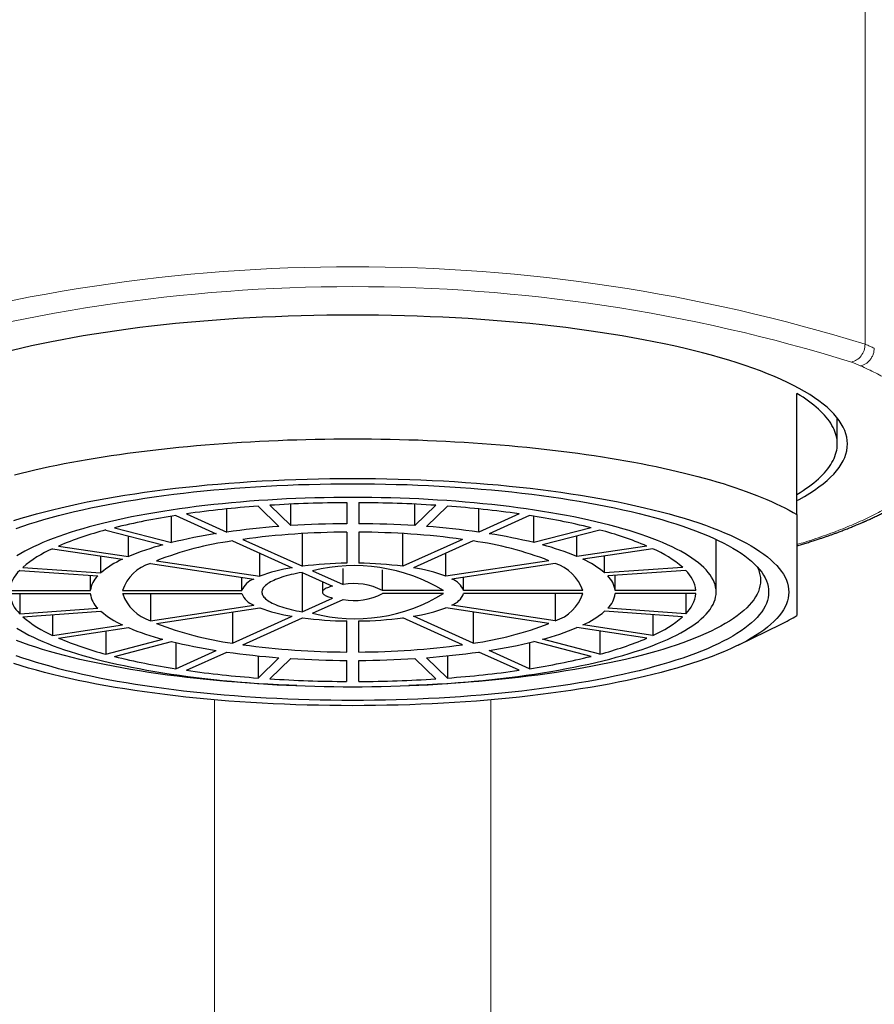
# Model space of a CAD drawing. Header units: millimetres. Extents: x 8 to 757, y 12 to 538.
# Tile 36 of 45: x 384 to 405, y 490 to 514. Entities that reach past the tile are written whole.
import ezdxf

# ---------------------------------------------------------------- set-up
doc = ezdxf.new("R2010")
doc.units = ezdxf.units.MM

msp = doc.modelspace()

# ---------------------------------------------------------------- linework, layer by layer
at = {"color": 252, "linetype": 'Continuous', "lineweight": 0}
for p, q in [((404.689, 505.91), (404.689, 524.353)), ((388.58, 436.766), (388.58, 497.104)), ((395.42, 436.766), (395.42, 497.104))]:
    msp.add_line(p, q, dxfattribs=at)
at = {"color": 7, "linetype": 'Continuous', "lineweight": 30}
for p, q in [((403, 501.689), (403, 504.689)), ((404, 503.439), (404, 504.081)), ((389.655, 501.899), (390.173, 501.396)), ((389.945, 501.919), (390.463, 501.416)), ((390.463, 501.416), (390.463, 501.948)), ((391.85, 501.985), (391.85, 501.463)), ((392.15, 501.985), (392.15, 501.463)), ((393.537, 501.416), (393.537, 501.948)), ((394.055, 501.919), (393.537, 501.416)), ((394.345, 501.899), (393.827, 501.396)), ((387.511, 500.995), (387.511, 501.651)), ((387.621, 501.668), (388.621, 501.217)), ((387.881, 501.707), (388.881, 501.256)), ((388.881, 501.256), (388.881, 501.83)), ((395.119, 501.256), (395.119, 501.83)), ((396.119, 501.707), (395.119, 501.256)), ((396.379, 501.668), (395.379, 501.217)), ((396.489, 500.995), (396.489, 501.651)), ((386.097, 501.364), (387.511, 500.995)), ((397.903, 501.364), (396.489, 500.995)), ((385.884, 501.308), (387.299, 500.94)), ((386.447, 500.651), (386.447, 501.162)), ((390.757, 500.41), (390.757, 501.22)), ((391.85, 501.255), (391.85, 500.486)), ((392.15, 501.255), (392.15, 500.486)), ((393.243, 500.41), (393.243, 501.22)), ((398.116, 501.308), (396.701, 500.94)), ((397.553, 500.651), (397.553, 501.162)), ((384.715, 500.911), (386.447, 500.651)), ((389.021, 501.037), (390.497, 500.371)), ((389.281, 501.076), (390.757, 500.41)), ((394.719, 501.076), (393.243, 500.41)), ((394.979, 501.037), (393.503, 500.371)), ((399.285, 500.911), (397.553, 500.651)), ((401, 499.771), (401, 501.075)), ((384.565, 500.844), (386.297, 500.583)), ((385.762, 500.246), (385.762, 500.664)), ((389.697, 500.162), (389.697, 500.732)), ((394.303, 500.162), (394.303, 500.732)), ((399.435, 500.844), (397.703, 500.583)), ((398.238, 500.246), (398.238, 500.664)), ((383.83, 500.381), (385.762, 500.246)), ((386.99, 500.479), (389.547, 500.094)), ((387.14, 500.547), (389.697, 500.162)), ((396.86, 500.547), (394.303, 500.162)), ((397.01, 500.479), (394.453, 500.094)), ((400.17, 500.381), (398.238, 500.246)), ((383.752, 500.306), (385.684, 500.171)), ((385.502, 499.81), (385.502, 500.184)), ((389.254, 499.81), (389.254, 500.138)), ((390.748, 500.258), (391.503, 499.917)), ((390.748, 500.258), (390.748, 499.284)), ((391.007, 500.297), (391.762, 499.956)), ((391.762, 499.956), (391.762, 500.353)), ((392.735, 499.81), (392.735, 500.325)), ((394.746, 499.81), (394.746, 500.138)), ((400.248, 500.306), (398.316, 500.171)), ((398.498, 499.81), (398.498, 500.184)), ((391.25, 500.031), (391.25, 499.771)), ((383.501, 499.81), (385.502, 499.81)), ((383.501, 499.732), (385.502, 499.732)), ((383.752, 499.732), (383.752, 499.235)), ((386.302, 499.81), (389.254, 499.81)), ((386.302, 499.732), (389.254, 499.732)), ((386.99, 499.732), (386.99, 499.062)), ((394.245, 499.81), (392.735, 499.81)), ((394.245, 499.732), (392.735, 499.732)), ((397.698, 499.81), (394.746, 499.81)), ((397.698, 499.732), (394.746, 499.732)), ((397.01, 499.732), (397.01, 499.062)), ((400.499, 499.81), (398.498, 499.81)), ((400.499, 499.732), (398.498, 499.732)), ((400.248, 499.732), (400.248, 499.235)), ((386.99, 499.062), (389.547, 499.447)), ((390.748, 499.284), (391.503, 499.624)), ((391.007, 499.245), (391.762, 499.585)), ((397.01, 499.062), (394.453, 499.447)), ((383.752, 499.235), (385.684, 499.37)), ((383.83, 499.16), (385.762, 499.295)), ((384.565, 499.211), (384.565, 498.697)), ((387.14, 498.995), (389.697, 499.379)), ((389.021, 499.277), (389.021, 498.505)), ((389.021, 498.505), (390.497, 499.171)), ((394.979, 498.505), (393.503, 499.171)), ((396.86, 498.995), (394.303, 499.379)), ((394.979, 499.277), (394.979, 498.505)), ((400.17, 499.16), (398.238, 499.295)), ((400.248, 499.235), (398.316, 499.37)), ((399.435, 499.211), (399.435, 498.697)), ((384.565, 498.697), (386.297, 498.958)), ((389.281, 498.466), (390.757, 499.132)), ((391.85, 498.286), (391.85, 499.055)), ((392.15, 498.286), (392.15, 499.055)), ((394.719, 498.466), (393.243, 499.132)), ((399.435, 498.697), (397.703, 498.958)), ((401.548, 498.456), (402.609, 498.979)), ((384.715, 498.63), (386.447, 498.89)), ((385.884, 498.806), (385.884, 498.233)), ((399.285, 498.63), (397.553, 498.89)), ((398.116, 498.806), (398.116, 498.233)), ((385.884, 498.233), (387.299, 498.601)), ((386.097, 498.177), (387.511, 498.546)), ((387.621, 498.519), (387.621, 497.873)), ((396.379, 498.519), (396.379, 497.873)), ((397.903, 498.177), (396.489, 498.546)), ((398.116, 498.233), (396.701, 498.601)), ((387.621, 497.873), (388.621, 498.324)), ((387.881, 497.834), (388.881, 498.285)), ((389.655, 498.191), (389.655, 497.642)), ((394.345, 498.191), (394.345, 497.642)), ((396.119, 497.834), (395.119, 498.285)), ((396.379, 497.873), (395.379, 498.324)), ((389.655, 497.642), (390.173, 498.146)), ((389.945, 497.622), (390.463, 498.125)), ((391.85, 497.557), (391.85, 498.078)), ((392.15, 497.557), (392.15, 498.078)), ((394.055, 497.622), (393.537, 498.125)), ((394.345, 497.642), (393.827, 498.146))]:
    msp.add_line(p, q, dxfattribs=at)
at = {"color": 7, "linetype": 'Continuous', "lineweight": 30, "flags": 128}
for points in [[(403, 502.035), (403.057, 502.066), (403.191, 502.141), (403.318, 502.218), (403.436, 502.296), (403.547, 502.374), (403.65, 502.453), (403.746, 502.533), (403.833, 502.613), (403.912, 502.694), (403.982, 502.776), (404.045, 502.858), (404.099, 502.94), (404.145, 503.023), (404.183, 503.106), (404.212, 503.189), (404.233, 503.272), (404.246, 503.356), (404.25, 503.439), (404.246, 503.523), (404.233, 503.606), (404.212, 503.69), (404.183, 503.773), (404.145, 503.856), (404.099, 503.939), (404.045, 504.021), (403.982, 504.103), (403.912, 504.184), (403.833, 504.265), (403.746, 504.346), (403.65, 504.426), (403.547, 504.505), (403.436, 504.583), (403.318, 504.661), (403.191, 504.737), (403.057, 504.813), (402.915, 504.888), (402.766, 504.962), (402.609, 505.035), (402.445, 505.107), (402.274, 505.177), (402.096, 505.247), (401.91, 505.315), (401.719, 505.382), (401.52, 505.448), (401.315, 505.512), (401.104, 505.575), (400.886, 505.636), (400.662, 505.696), (400.432, 505.754), (400.197, 505.811), (399.956, 505.866), (399.709, 505.919), (399.457, 505.971), (399.2, 506.021), (398.938, 506.069), (398.672, 506.116), (398.401, 506.16), (398.125, 506.203), (397.845, 506.244), (397.561, 506.283), (397.274, 506.32), (396.983, 506.355), (396.688, 506.388), (396.39, 506.419), (396.089, 506.448), (395.785, 506.474), (395.479, 506.499), (395.171, 506.522), (394.86, 506.542), (394.547, 506.561), (394.232, 506.577), (393.916, 506.591), (393.599, 506.603), (393.28, 506.613), (392.961, 506.621), (392.641, 506.626), (392.321, 506.629), (392, 506.631), (391.679, 506.629), (391.359, 506.626), (391.039, 506.621), (390.72, 506.613), (390.401, 506.603), (390.084, 506.591), (389.768, 506.577), (389.453, 506.561), (389.14, 506.542), (388.829, 506.522), (388.521, 506.499), (388.215, 506.474), (387.911, 506.448), (387.61, 506.419), (387.312, 506.388), (387.017, 506.355), (386.726, 506.32), (386.439, 506.283), (386.155, 506.244), (385.875, 506.203), (385.599, 506.16), (385.328, 506.116), (385.062, 506.069), (384.8, 506.021), (384.543, 505.971), (384.291, 505.919), (384.044, 505.866), (383.803, 505.811), (383.568, 505.754)], [(403, 502.19), (403.077, 502.237), (403.152, 502.285), (403.223, 502.333), (403.291, 502.381), (403.357, 502.43), (403.419, 502.478), (403.478, 502.527), (403.534, 502.577), (403.587, 502.626), (403.637, 502.676), (403.683, 502.726), (403.727, 502.776), (403.767, 502.826), (403.804, 502.877), (403.838, 502.928), (403.869, 502.978), (403.896, 503.029), (403.921, 503.08), (403.942, 503.131), (403.959, 503.183), (403.974, 503.234), (403.985, 503.285), (403.994, 503.337), (403.998, 503.388), (404, 503.439), (403.998, 503.491), (403.994, 503.542), (403.985, 503.594), (403.974, 503.645), (403.959, 503.696), (403.942, 503.747), (403.921, 503.798), (403.896, 503.849), (403.869, 503.9), (403.838, 503.951), (403.804, 504.002), (403.767, 504.052), (403.727, 504.103), (403.683, 504.153), (403.637, 504.203), (403.587, 504.252), (403.534, 504.302), (403.478, 504.351), (403.419, 504.4), (403.357, 504.449), (403.291, 504.498), (403.223, 504.546), (403.152, 504.594), (403.077, 504.641), (403, 504.689)], [(383.62, 502.677), (383.787, 502.719), (383.958, 502.76), (384.131, 502.8), (384.308, 502.839), (384.487, 502.877), (384.67, 502.915), (384.855, 502.951), (385.042, 502.986), (385.233, 503.021), (385.425, 503.055), (385.621, 503.087), (385.818, 503.119), (386.018, 503.149), (386.22, 503.179), (386.425, 503.208), (386.631, 503.235), (386.84, 503.262), (387.05, 503.287), (387.262, 503.312), (387.476, 503.335), (387.692, 503.357), (387.909, 503.378), (388.128, 503.398), (388.348, 503.417), (388.57, 503.435), (388.792, 503.452), (389.017, 503.467), (389.242, 503.482), (389.468, 503.495), (389.695, 503.507), (389.923, 503.518), (390.152, 503.528), (390.381, 503.537), (390.612, 503.545), (390.842, 503.551), (391.073, 503.556), (391.305, 503.56), (391.536, 503.563), (391.768, 503.565), (392, 503.566), (392.232, 503.565), (392.464, 503.563), (392.695, 503.56), (392.927, 503.556), (393.158, 503.551), (393.388, 503.545), (393.619, 503.537), (393.848, 503.528), (394.077, 503.518), (394.305, 503.507), (394.532, 503.495), (394.758, 503.482), (394.983, 503.467), (395.208, 503.452), (395.43, 503.435), (395.652, 503.417), (395.872, 503.398), (396.091, 503.378), (396.308, 503.357), (396.524, 503.335), (396.738, 503.312), (396.95, 503.287), (397.16, 503.262), (397.369, 503.235), (397.575, 503.208), (397.78, 503.179), (397.982, 503.149), (398.182, 503.119), (398.379, 503.087), (398.575, 503.055), (398.767, 503.021), (398.958, 502.986), (399.145, 502.951), (399.33, 502.915), (399.513, 502.877), (399.692, 502.839), (399.869, 502.8), (400.042, 502.76), (400.213, 502.719), (400.38, 502.677), (400.545, 502.634), (400.706, 502.591), (400.864, 502.547), (401.019, 502.502), (401.17, 502.456), (401.318, 502.409), (401.462, 502.362), (401.603, 502.314), (401.74, 502.265), (401.874, 502.216), (402.004, 502.166), (402.13, 502.115), (402.253, 502.064), (402.371, 502.012), (402.486, 501.959), (402.597, 501.906), (402.704, 501.853), (402.806, 501.799), (402.905, 501.744), (403, 501.689)], [(383.607, 501.541), (383.788, 501.598), (383.974, 501.653), (384.166, 501.707), (384.363, 501.76), (384.566, 501.811), (384.773, 501.861), (384.986, 501.91), (385.203, 501.957), (385.425, 502.003), (385.652, 502.047), (385.883, 502.089), (386.118, 502.13), (386.357, 502.169), (386.6, 502.207), (386.847, 502.243), (387.097, 502.277), (387.35, 502.31), (387.607, 502.341), (387.867, 502.37), (388.13, 502.397), (388.395, 502.423), (388.663, 502.446), (388.933, 502.468), (389.205, 502.488), (389.479, 502.506), (389.755, 502.523), (390.032, 502.537), (390.311, 502.549), (390.59, 502.56), (390.871, 502.569), (391.153, 502.575), (391.435, 502.58), (391.717, 502.583), (392, 502.584), (392.283, 502.583), (392.565, 502.58), (392.847, 502.575), (393.129, 502.569), (393.41, 502.56), (393.689, 502.549), (393.968, 502.537), (394.245, 502.523), (394.521, 502.506), (394.795, 502.488), (395.067, 502.468), (395.337, 502.446), (395.605, 502.423), (395.87, 502.397), (396.133, 502.37), (396.393, 502.341), (396.65, 502.31), (396.903, 502.277), (397.153, 502.243), (397.4, 502.207), (397.643, 502.169), (397.882, 502.13), (398.117, 502.089), (398.348, 502.047), (398.575, 502.003), (398.797, 501.957), (399.014, 501.91), (399.227, 501.861), (399.434, 501.811), (399.637, 501.76), (399.834, 501.707), (400.026, 501.653), (400.212, 501.598), (400.393, 501.541), (400.568, 501.483), (400.737, 501.424), (400.901, 501.364), (401.058, 501.303), (401.209, 501.241), (401.353, 501.177), (401.491, 501.113), (401.623, 501.048), (401.748, 500.982), (401.866, 500.915), (401.978, 500.847), (402.083, 500.779), (402.181, 500.71), (402.271, 500.64), (402.355, 500.57), (402.432, 500.499), (402.502, 500.427), (402.564, 500.356), (402.619, 500.283), (402.667, 500.211), (402.708, 500.138), (402.741, 500.065), (402.767, 499.991), (402.785, 499.918), (402.796, 499.844), (402.8, 499.771), (402.796, 499.697), (402.785, 499.623), (402.767, 499.55), (402.741, 499.477), (402.708, 499.403), (402.667, 499.33), (402.619, 499.258), (402.564, 499.186), (402.502, 499.114), (402.432, 499.042), (402.355, 498.972), (402.271, 498.901), (402.181, 498.831), (402.083, 498.762), (401.978, 498.694), (401.866, 498.626), (401.748, 498.559), (401.623, 498.493), (401.491, 498.428), (401.353, 498.364), (401.209, 498.301), (401.058, 498.238), (400.901, 498.177), (400.737, 498.117), (400.568, 498.058), (400.393, 498), (400.212, 497.943), (400.026, 497.888), (399.834, 497.834), (399.637, 497.781), (399.434, 497.73), (399.227, 497.68), (399.014, 497.631), (398.797, 497.584), (398.575, 497.539), (398.348, 497.494), (398.117, 497.452), (397.882, 497.411), (397.643, 497.372), (397.4, 497.334), (397.153, 497.298), (396.903, 497.264), (396.65, 497.231), (396.393, 497.2), (396.133, 497.171), (395.87, 497.144), (395.605, 497.119), (395.337, 497.095), (395.067, 497.073), (394.795, 497.053), (394.521, 497.035), (394.245, 497.019), (393.968, 497.004), (393.689, 496.992), (393.41, 496.981), (393.129, 496.973), (392.847, 496.966), (392.565, 496.961), (392.283, 496.958), (392, 496.957)], [(383.667, 501.348), (383.828, 501.404), (383.995, 501.459), (384.168, 501.513), (384.346, 501.566), (384.529, 501.618), (384.717, 501.668), (384.91, 501.717), (385.108, 501.765), (385.311, 501.811), (385.518, 501.856), (385.73, 501.899), (385.946, 501.941), (386.166, 501.982), (386.39, 502.021), (386.618, 502.058), (386.85, 502.094), (387.085, 502.129), (387.324, 502.161), (387.566, 502.192), (387.811, 502.222), (388.058, 502.25), (388.309, 502.276), (388.562, 502.3), (388.817, 502.322), (389.075, 502.343), (389.334, 502.362), (389.596, 502.38), (389.859, 502.395), (390.123, 502.409), (390.389, 502.421), (390.656, 502.431), (390.923, 502.439), (391.192, 502.446), (391.461, 502.45), (391.73, 502.453), (392, 502.454), (392.27, 502.453), (392.539, 502.45), (392.808, 502.446), (393.077, 502.439), (393.344, 502.431), (393.611, 502.421), (393.877, 502.409), (394.141, 502.395), (394.404, 502.38), (394.666, 502.362), (394.925, 502.343), (395.183, 502.322), (395.438, 502.3), (395.691, 502.276), (395.942, 502.25), (396.189, 502.222), (396.434, 502.192), (396.676, 502.161), (396.915, 502.129), (397.15, 502.094), (397.382, 502.058), (397.61, 502.021), (397.834, 501.982), (398.054, 501.941), (398.27, 501.899), (398.482, 501.856), (398.689, 501.811), (398.892, 501.765), (399.09, 501.717), (399.283, 501.668), (399.471, 501.618), (399.654, 501.566), (399.832, 501.513), (400.005, 501.459), (400.172, 501.404), (400.333, 501.348), (400.488, 501.29), (400.638, 501.232), (400.782, 501.173), (400.92, 501.112), (401.052, 501.051), (401.177, 500.989), (401.297, 500.926), (401.41, 500.862), (401.516, 500.797), (401.616, 500.732), (401.709, 500.666), (401.796, 500.6), (401.876, 500.533), (401.949, 500.465), (402.015, 500.397), (402.075, 500.328), (402.128, 500.26), (402.173, 500.19), (402.212, 500.121), (402.244, 500.051), (402.268, 499.981), (402.286, 499.911), (402.296, 499.841), (402.3, 499.771), (402.296, 499.7), (402.286, 499.63), (402.268, 499.56), (402.244, 499.49), (402.212, 499.42), (402.173, 499.351), (402.128, 499.282), (402.075, 499.213), (402.015, 499.144), (401.949, 499.076), (401.876, 499.009), (401.796, 498.941), (401.709, 498.875), (401.616, 498.809), (401.516, 498.744), (401.41, 498.679), (401.297, 498.615), (401.177, 498.552), (401.052, 498.49), (400.92, 498.429), (400.782, 498.369), (400.638, 498.309), (400.488, 498.251), (400.333, 498.193), (400.172, 498.137), (400.005, 498.082), (399.832, 498.028), (399.654, 497.975), (399.471, 497.924), (399.283, 497.873), (399.09, 497.824), (398.892, 497.777), (398.689, 497.73), (398.482, 497.685), (398.27, 497.642), (398.054, 497.6), (397.834, 497.559), (397.61, 497.52), (397.382, 497.483), (397.15, 497.447), (396.915, 497.413), (396.676, 497.38), (396.434, 497.349), (396.189, 497.319), (395.942, 497.292), (395.691, 497.266), (395.438, 497.241), (395.183, 497.219), (394.925, 497.198), (394.666, 497.179), (394.404, 497.162), (394.141, 497.146), (393.877, 497.132), (393.611, 497.12), (393.344, 497.11), (393.077, 497.102), (392.808, 497.096), (392.539, 497.091), (392.27, 497.088), (392, 497.087)], [(392, 497.426), (392.236, 497.427), (392.471, 497.429), (392.706, 497.433), (392.941, 497.439), (393.175, 497.446), (393.408, 497.455), (393.64, 497.465), (393.871, 497.477), (394.101, 497.491), (394.329, 497.506), (394.556, 497.523), (394.781, 497.541), (395.004, 497.561), (395.225, 497.582), (395.444, 497.605), (395.661, 497.629), (395.875, 497.654), (396.086, 497.682), (396.294, 497.71), (396.5, 497.74), (396.702, 497.772), (396.902, 497.804), (397.098, 497.838), (397.29, 497.874), (397.479, 497.911), (397.664, 497.949), (397.845, 497.988), (398.022, 498.028), (398.195, 498.07), (398.364, 498.113), (398.528, 498.157), (398.688, 498.202), (398.844, 498.248), (398.994, 498.295), (399.14, 498.343), (399.281, 498.393), (399.417, 498.443), (399.548, 498.494), (399.674, 498.546), (399.794, 498.598), (399.909, 498.652), (400.019, 498.706), (400.123, 498.761), (400.222, 498.817), (400.315, 498.873), (400.402, 498.93), (400.484, 498.988), (400.56, 499.046), (400.629, 499.105), (400.693, 499.164), (400.751, 499.223), (400.803, 499.283), (400.849, 499.343), (400.889, 499.404), (400.923, 499.465), (400.951, 499.526), (400.972, 499.587), (400.988, 499.648), (400.997, 499.709), (401, 499.771), (400.997, 499.832), (400.988, 499.893), (400.972, 499.955), (400.951, 500.016), (400.923, 500.077), (400.889, 500.137), (400.849, 500.198), (400.803, 500.258), (400.751, 500.318), (400.693, 500.377), (400.629, 500.436), (400.56, 500.495), (400.484, 500.553), (400.402, 500.611), (400.315, 500.668), (400.222, 500.724), (400.123, 500.78), (400.019, 500.835), (399.909, 500.889), (399.794, 500.943), (399.674, 500.996), (399.548, 501.048), (399.417, 501.099), (399.281, 501.149), (399.14, 501.198), (398.994, 501.246), (398.844, 501.293), (398.688, 501.339), (398.528, 501.384), (398.364, 501.428), (398.195, 501.471), (398.022, 501.513), (397.845, 501.553), (397.664, 501.593), (397.479, 501.631), (397.29, 501.667), (397.098, 501.703), (396.902, 501.737), (396.702, 501.77), (396.5, 501.801), (396.294, 501.831), (396.086, 501.86), (395.875, 501.887), (395.661, 501.912), (395.444, 501.937), (395.225, 501.959), (395.004, 501.981), (394.781, 502), (394.556, 502.019), (394.329, 502.035), (394.101, 502.05), (393.871, 502.064), (393.64, 502.076), (393.408, 502.086), (393.175, 502.095), (392.941, 502.102), (392.706, 502.108), (392.471, 502.112), (392.236, 502.114), (392, 502.115), (391.764, 502.114), (391.529, 502.112), (391.294, 502.108), (391.059, 502.102), (390.825, 502.095), (390.592, 502.086), (390.36, 502.076), (390.129, 502.064), (389.899, 502.05), (389.671, 502.035), (389.444, 502.019), (389.219, 502), (388.996, 501.981), (388.775, 501.959), (388.556, 501.937), (388.339, 501.912), (388.125, 501.887), (387.914, 501.86), (387.706, 501.831), (387.5, 501.801), (387.298, 501.77), (387.098, 501.737), (386.902, 501.703), (386.71, 501.667), (386.521, 501.631), (386.336, 501.593), (386.155, 501.553), (385.978, 501.513), (385.805, 501.471), (385.636, 501.428), (385.472, 501.384), (385.312, 501.339), (385.156, 501.293), (385.006, 501.246), (384.86, 501.198), (384.719, 501.149), (384.583, 501.099), (384.452, 501.048), (384.326, 500.996), (384.206, 500.943), (384.091, 500.889), (383.981, 500.835), (383.877, 500.78), (383.778, 500.724), (383.685, 500.668)], [(402.019, 500.393), (402.045, 500.335), (402.069, 500.267), (402.086, 500.198), (402.097, 500.129), (402.1, 500.06), (402.097, 499.991), (402.086, 499.923), (402.069, 499.854), (402.045, 499.785), (402.014, 499.717), (401.976, 499.649), (401.931, 499.581), (401.879, 499.513), (401.821, 499.446), (401.756, 499.379), (401.684, 499.313), (401.606, 499.247), (401.521, 499.182), (401.429, 499.117), (401.331, 499.053), (401.227, 498.99), (401.116, 498.928), (400.999, 498.866), (400.876, 498.805), (400.747, 498.745), (400.612, 498.685), (400.471, 498.627), (400.324, 498.57), (400.171, 498.514), (400.013, 498.459), (399.849, 498.404), (399.68, 498.351), (399.506, 498.3), (399.326, 498.249), (399.142, 498.2), (398.952, 498.152), (398.758, 498.105), (398.559, 498.06), (398.356, 498.015), (398.148, 497.973), (397.937, 497.932), (397.721, 497.892), (397.501, 497.854), (397.277, 497.817), (397.05, 497.782), (396.819, 497.748), (396.585, 497.716), (396.348, 497.685), (396.108, 497.657), (395.865, 497.629), (395.62, 497.604), (395.371, 497.58), (395.121, 497.558), (394.869, 497.537), (394.614, 497.519), (394.358, 497.502), (394.1, 497.487), (393.841, 497.473), (393.58, 497.462), (393.388, 497.454)], [(390.748, 500.258), (390.677, 500.245), (390.608, 500.231), (390.541, 500.217), (390.476, 500.202), (390.414, 500.186), (390.353, 500.17), (390.296, 500.153), (390.24, 500.136), (390.188, 500.118), (390.138, 500.1), (390.091, 500.081), (390.046, 500.061), (390.005, 500.042), (389.966, 500.021), (389.931, 500.001), (389.898, 499.98), (389.869, 499.959), (389.843, 499.937), (389.82, 499.916), (389.8, 499.894), (389.784, 499.872), (389.77, 499.849), (389.76, 499.827), (389.754, 499.804), (389.75, 499.782), (389.75, 499.759), (389.754, 499.737), (389.76, 499.714), (389.77, 499.692), (389.784, 499.67), (389.8, 499.648), (389.82, 499.626), (389.843, 499.604), (389.869, 499.582), (389.898, 499.561), (389.931, 499.54), (389.966, 499.52), (390.005, 499.5), (390.046, 499.48), (390.091, 499.46), (390.138, 499.442), (390.188, 499.423), (390.24, 499.405), (390.296, 499.388), (390.353, 499.371), (390.414, 499.355), (390.476, 499.339), (390.541, 499.324), (390.608, 499.31), (390.677, 499.297), (390.748, 499.284)], [(391.503, 499.917), (391.466, 499.908), (391.431, 499.898), (391.4, 499.888), (391.371, 499.877), (391.345, 499.866), (391.321, 499.854), (391.301, 499.842), (391.285, 499.829), (391.271, 499.816), (391.261, 499.803), (391.254, 499.79), (391.25, 499.777), (391.25, 499.764), (391.254, 499.751), (391.261, 499.738), (391.271, 499.725), (391.285, 499.712), (391.301, 499.7), (391.321, 499.687), (391.345, 499.676), (391.371, 499.664), (391.4, 499.653), (391.431, 499.643), (391.466, 499.633), (391.503, 499.624)], [(383.685, 498.873), (383.778, 498.817), (383.877, 498.761), (383.981, 498.706), (384.091, 498.652), (384.206, 498.598), (384.326, 498.546), (384.452, 498.494), (384.583, 498.443), (384.719, 498.393), (384.86, 498.343), (385.006, 498.295), (385.156, 498.248), (385.312, 498.202), (385.472, 498.157), (385.636, 498.113), (385.805, 498.07), (385.978, 498.028), (386.155, 497.988), (386.336, 497.949), (386.521, 497.911), (386.71, 497.874), (386.902, 497.838), (387.098, 497.804), (387.298, 497.772), (387.5, 497.74), (387.706, 497.71), (387.914, 497.682), (388.125, 497.654), (388.339, 497.629), (388.556, 497.605), (388.775, 497.582), (388.996, 497.561), (389.219, 497.541), (389.444, 497.523), (389.671, 497.506), (389.899, 497.491), (390.129, 497.477), (390.36, 497.465), (390.592, 497.455), (390.825, 497.446), (391.059, 497.439), (391.294, 497.433), (391.529, 497.429), (391.764, 497.427), (392, 497.426)], [(390.612, 497.454), (390.42, 497.462), (390.159, 497.473), (389.9, 497.487), (389.642, 497.502), (389.386, 497.519), (389.131, 497.537), (388.879, 497.558), (388.629, 497.58), (388.38, 497.604), (388.135, 497.629), (387.892, 497.657), (387.652, 497.685), (387.415, 497.716), (387.181, 497.748), (386.95, 497.782), (386.723, 497.817), (386.499, 497.854), (386.279, 497.892), (386.063, 497.932), (385.852, 497.973), (385.644, 498.015), (385.441, 498.06), (385.242, 498.105), (385.048, 498.152), (384.858, 498.2), (384.674, 498.249), (384.494, 498.3), (384.32, 498.351), (384.151, 498.404), (383.987, 498.459), (383.829, 498.514), (383.676, 498.57)], [(392, 497.087), (391.73, 497.088), (391.461, 497.091), (391.192, 497.096), (390.923, 497.102), (390.656, 497.11), (390.389, 497.12), (390.123, 497.132), (389.859, 497.146), (389.596, 497.162), (389.334, 497.179), (389.075, 497.198), (388.817, 497.219), (388.562, 497.241), (388.309, 497.266), (388.058, 497.292), (387.811, 497.319), (387.566, 497.349), (387.324, 497.38), (387.085, 497.413), (386.85, 497.447), (386.618, 497.483), (386.39, 497.52), (386.166, 497.559), (385.946, 497.6), (385.73, 497.642), (385.518, 497.685), (385.311, 497.73), (385.108, 497.777), (384.91, 497.824), (384.717, 497.873), (384.529, 497.924), (384.346, 497.975), (384.168, 498.028), (383.995, 498.082), (383.828, 498.137), (383.667, 498.193)], [(392, 496.957), (391.717, 496.958), (391.435, 496.961), (391.153, 496.966), (390.871, 496.973), (390.59, 496.981), (390.311, 496.992), (390.032, 497.004), (389.755, 497.019), (389.479, 497.035), (389.205, 497.053), (388.933, 497.073), (388.663, 497.095), (388.395, 497.119), (388.13, 497.144), (387.867, 497.171), (387.607, 497.2), (387.35, 497.231), (387.097, 497.264), (386.847, 497.298), (386.6, 497.334), (386.357, 497.372), (386.118, 497.411), (385.883, 497.452), (385.652, 497.494), (385.425, 497.539), (385.203, 497.584), (384.986, 497.631), (384.773, 497.68), (384.566, 497.73), (384.363, 497.781), (384.166, 497.834), (383.974, 497.888), (383.788, 497.943), (383.607, 498)]]:
    msp.add_lwpolyline(points, dxfattribs=at)
at = {"color": 252, "linetype": 'Continuous', "lineweight": 0}
for centre, radius, start, end in [((392, 464.902), 42.926, 72.8069, 107.1931), ((392, 465.554), 41.781, 72.8069, 107.1931), ((400.881, 497.066), 9.09, 66.0693, 67.5651)]:
    msp.add_arc(centre, radius, start, end, dxfattribs=at)
at = {"color": 7, "linetype": 'Continuous', "lineweight": 30}
for centre, radius, start, end in [((391.553, 475.991), 25.977, 94.1895, 98.1278), ((391.984, 470.286), 31.699, 90.2416, 93.6869), ((392.014, 470.206), 31.779, 86.3174, 89.7541), ((392.425, 475.787), 26.182, 81.8876, 85.7951), ((390.203, 484.784), 17.08, 98.6961, 103.9119), ((393.749, 484.545), 17.324, 76.1249, 81.2671), ((391.663, 481.532), 19.92, 94.2888, 98.0285), ((391.988, 477.197), 24.267, 90.3257, 93.6028), ((392.011, 477.173), 24.291, 86.3988, 89.6727), ((392.331, 481.471), 19.981, 81.9772, 85.7055), ((388.034, 493.057), 8.527, 104.5988, 112.9054), ((390.636, 488.249), 13.124, 98.8326, 103.7754), ((391.92, 481.766), 19.489, 90.2044, 97.7814), ((392.072, 481.645), 19.61, 82.2422, 89.7721), ((393.35, 488.178), 13.196, 76.2382, 81.1538), ((395.904, 492.873), 8.72, 67.187, 75.3087), ((388.98, 494.59), 6.569, 104.8269, 112.6774), ((390.15, 492.848), 8.266, 97.8504, 111.3521), ((393.803, 492.67), 8.449, 68.7944, 82.0031), ((395.001, 494.535), 6.627, 67.3567, 75.139), ((385.752, 498.14), 2.953, 113.7092, 130.6235), ((398.195, 498.056), 3.052, 49.6526, 66.0147), ((387.233, 498.502), 2.282, 114.2014, 130.1313), ((387.278, 499.494), 1.026, 106.2929, 162.0929), ((391.113, 496.366), 4.052, 98.7445, 110.4581), ((391.962, 491.019), 9.468, 90.6756, 97.3102), ((392.043, 496.176), 4.249, 58.784, 104.1094), ((392.038, 491.019), 9.468, 82.6898, 89.3244), ((392.887, 496.366), 4.052, 69.5419, 81.2555), ((396.69, 499.462), 1.066, 19.0485, 72.5658), ((396.751, 498.477), 2.311, 49.9706, 65.6967), ((384.298, 499.718), 0.802, 132.911, 173.4672), ((386.113, 499.727), 0.617, 134.0353, 172.3429), ((397.881, 499.724), 0.624, 7.8668, 45.755), ((399.681, 499.708), 0.824, 7.0972, 46.5246), ((389.72, 499.623), 0.502, 110.1824, 158.2034), ((392.032, 498.445), 1.535, 62.7684, 100.125), ((394.28, 499.623), 0.502, 21.7966, 69.8176), ((384.319, 499.833), 0.824, 187.0972, 226.5246), ((386.119, 499.817), 0.624, 187.8668, 225.755), ((387.31, 500.079), 1.066, 199.0485, 252.5658), ((389.72, 499.918), 0.502, 201.7966, 249.8176), ((392.059, 503.258), 4.149, 255.317, 301.7896), ((392.036, 501.074), 1.513, 259.5967, 297.5099), ((394.28, 499.918), 0.502, 290.1824, 338.2034), ((396.722, 500.047), 1.026, 286.2929, 342.0929), ((397.887, 499.814), 0.617, 314.0353, 352.3429), ((399.702, 499.823), 0.802, 312.911, 353.4672), ((385.805, 501.486), 3.052, 229.6526, 246.0147), ((387.249, 501.065), 2.311, 229.9706, 245.6967), ((391.113, 503.175), 4.052, 249.5419, 261.2555), ((392.887, 503.175), 4.052, 278.7445, 290.4581), ((396.767, 501.039), 2.282, 294.2014, 310.1313), ((398.248, 501.401), 2.953, 293.7092, 310.6235), ((400.172, 503.949), 5.536, 296.1145, 300.7181), ((390.197, 506.871), 8.449, 248.7944, 262.0031), ((391.962, 508.522), 9.468, 262.6898, 269.3244), ((392.038, 508.522), 9.468, 270.6756, 277.3102), ((393.85, 506.694), 8.266, 277.8504, 291.3521), ((388.999, 505.006), 6.627, 247.3567, 255.139), ((395.02, 504.952), 6.569, 284.8269, 292.6774), ((388.096, 506.668), 8.72, 247.187, 255.3087), ((390.65, 511.364), 13.196, 256.2382, 261.1538), ((391.928, 517.896), 19.61, 262.2422, 269.7721), ((392.08, 517.775), 19.489, 270.2044, 277.7814), ((393.364, 511.292), 13.124, 278.8326, 283.7754), ((395.966, 506.484), 8.527, 284.5988, 292.9054), ((390.251, 514.996), 17.324, 256.1249, 261.2671), ((391.669, 518.07), 19.981, 261.9772, 265.7055), ((392.337, 518.01), 19.92, 274.2888, 278.0285), ((393.797, 514.757), 17.08, 278.6961, 283.9119), ((391.989, 522.368), 24.291, 266.3988, 269.6727), ((392.012, 522.345), 24.267, 270.3257, 273.6028), ((391.575, 523.754), 26.182, 261.8876, 265.7951), ((392.447, 523.55), 25.977, 274.1895, 278.1278), ((391.986, 529.336), 31.779, 266.3174, 269.7541), ((392.016, 529.255), 31.699, 270.2416, 273.6869)]:
    msp.add_arc(centre, radius, start, end, dxfattribs=at)
at = {"color": 252, "linetype": 'Continuous', "lineweight": 0}
msp.add_open_spline([(404.689, 505.91), (404.683, 505.858), (404.673, 505.755), (404.595, 505.615), (404.483, 505.507), (404.395, 505.481), (404.35, 505.468)], degree=3, dxfattribs=at)
for points, knots in [([(404.917, 505.811), (404.912, 505.762), (404.904, 505.687), (404.861, 505.591), (404.816, 505.522), (404.761, 505.465), (404.681, 505.405), (404.615, 505.387), (404.572, 505.375)], [0, 0, 0, 0, 0.239553, 0.368422, 0.5, 0.631578, 0.760447, 1, 1, 1, 1]), ([(404.689, 505.91), (404.731, 505.892), (404.808, 505.86), (404.882, 505.827), (404.914, 505.813)], [0, 0, 0, 0, 0.56, 1, 1, 1, 1]), ([(403, 500.947), (403.068, 500.968), (403.227, 501.016), (403.467, 501.095), (403.721, 501.182), (403.963, 501.272), (404.194, 501.362), (404.414, 501.453), (404.624, 501.547), (404.826, 501.642), (405.019, 501.74), (405.203, 501.839), (405.377, 501.941), (405.539, 502.043), (405.69, 502.147), (405.829, 502.251), (405.957, 502.357), (406.072, 502.463), (406.177, 502.57), (406.269, 502.677), (406.349, 502.785), (406.418, 502.892), (406.474, 503), (406.518, 503.107), (406.551, 503.214), (406.573, 503.322), (406.582, 503.431), (406.58, 503.54), (406.565, 503.65), (406.538, 503.759), (406.498, 503.868), (406.446, 503.977), (406.381, 504.086), (406.304, 504.194), (406.215, 504.301), (406.114, 504.408), (406.001, 504.514), (405.876, 504.619), (405.74, 504.724), (405.596, 504.824), (405.445, 504.921), (405.29, 505.014), (405.125, 505.106), (404.95, 505.197), (404.767, 505.287), (404.637, 505.346), (404.572, 505.375)], [0, 0, 0, 0, 0.017207, 0.040346, 0.063482, 0.086622, 0.109357, 0.132107, 0.154876, 0.177671, 0.200961, 0.224289, 0.247658, 0.271042, 0.294394, 0.317713, 0.341003, 0.364215, 0.387402, 0.410564, 0.433705, 0.456826, 0.479515, 0.502189, 0.524849, 0.547497, 0.570597, 0.59369, 0.616779, 0.639867, 0.662966, 0.686078, 0.709205, 0.732349, 0.75551, 0.778691, 0.801891, 0.825112, 0.848355, 0.871619, 0.892965, 0.91433, 0.935716, 0.957122, 0.97855, 1, 1, 1, 1])]:
    msp.add_open_spline(points, degree=3, knots=knots, dxfattribs=at)
at = {"color": 7, "linetype": 'Continuous', "lineweight": 30}
for points, knots in [([(403, 500.915), (403.011, 500.918), (403.04, 500.927), (403.086, 500.941), (403.141, 500.957), (403.198, 500.975), (403.257, 500.993), (403.315, 501.011), (403.372, 501.029), (403.427, 501.047), (403.494, 501.069), (403.571, 501.094), (403.658, 501.124), (403.74, 501.152), (403.818, 501.179), (403.894, 501.206), (403.971, 501.234), (404.056, 501.266), (404.15, 501.301), (404.251, 501.341), (404.337, 501.375), (404.405, 501.403), (404.455, 501.423), (404.502, 501.443), (404.544, 501.461), (404.579, 501.476), (404.609, 501.489), (404.634, 501.5), (404.655, 501.509), (404.674, 501.517), (404.689, 501.524), (404.705, 501.531), (404.725, 501.54), (404.749, 501.551), (404.779, 501.564), (404.817, 501.582), (404.864, 501.604), (404.916, 501.628), (404.968, 501.653), (405.019, 501.678), (405.069, 501.703), (405.118, 501.727), (405.194, 501.767), (405.296, 501.82), (405.389, 501.872), (405.449, 501.906), (405.477, 501.922), (405.502, 501.937), (405.524, 501.95), (405.542, 501.961), (405.557, 501.97), (405.57, 501.978), (405.583, 501.986), (405.599, 501.995), (405.617, 502.006), (405.64, 502.02), (405.667, 502.038), (405.698, 502.057), (405.731, 502.078), (405.762, 502.099), (405.792, 502.119), (405.82, 502.137), (405.846, 502.155), (405.87, 502.172), (405.892, 502.188), (405.913, 502.202), (405.933, 502.217), (405.954, 502.232), (405.976, 502.248), (405.998, 502.264), (406.021, 502.282), (406.053, 502.306), (406.093, 502.338), (406.141, 502.377), (406.182, 502.41), (406.214, 502.438), (406.238, 502.459), (406.26, 502.479), (406.28, 502.497), (406.3, 502.515), (406.32, 502.534), (406.34, 502.552), (406.36, 502.572), (406.38, 502.591), (406.399, 502.611), (406.416, 502.628), (406.431, 502.643), (406.443, 502.657), (406.456, 502.67), (406.47, 502.685), (406.484, 502.701), (406.498, 502.716), (406.51, 502.73), (406.521, 502.743), (406.53, 502.754), (406.538, 502.763), (406.545, 502.771), (406.552, 502.78), (406.561, 502.79), (406.571, 502.803), (406.583, 502.817), (406.597, 502.834), (406.611, 502.853), (406.626, 502.873), (406.64, 502.891), (406.653, 502.909), (406.666, 502.928), (406.68, 502.948), (406.693, 502.967), (406.704, 502.983), (406.713, 502.997), (406.721, 503.01), (406.729, 503.022), (406.737, 503.036), (406.746, 503.051), (406.757, 503.068), (406.769, 503.089), (406.78, 503.11), (406.791, 503.129), (406.799, 503.145), (406.807, 503.159), (406.813, 503.171), (406.818, 503.182), (406.824, 503.194), (406.831, 503.209), (406.839, 503.226), (406.847, 503.245), (406.856, 503.263), (406.863, 503.282), (406.87, 503.298), (406.876, 503.312), (406.881, 503.325), (406.886, 503.339), (406.892, 503.355), (406.899, 503.374), (406.905, 503.394), (406.912, 503.414), (406.918, 503.433), (406.923, 503.45), (406.928, 503.467), (406.932, 503.484), (406.937, 503.503), (406.942, 503.525), (406.947, 503.547), (406.952, 503.569), (406.956, 503.588), (406.959, 503.605), (406.962, 503.621), (406.964, 503.637), (406.967, 503.656), (406.97, 503.677), (406.972, 503.699), (406.975, 503.721), (406.976, 503.741), (406.978, 503.759), (406.979, 503.775), (406.979, 503.791), (406.98, 503.808), (406.98, 503.825), (406.98, 503.843), (406.98, 503.867), (406.98, 503.897), (406.979, 503.92), (406.978, 503.932)], [0, 0, 0, 0, 0.0042777, 0.0116461, 0.0189106, 0.026788, 0.0350472, 0.0431541, 0.0510874, 0.0588473, 0.0664337, 0.0795499, 0.0921138, 0.1041256, 0.1155856, 0.1267129, 0.1383457, 0.1505669, 0.1658155, 0.1818934, 0.1988022, 0.2070624, 0.2154288, 0.2232181, 0.2302722, 0.2365907, 0.2412938, 0.2454855, 0.2491656, 0.2523338, 0.25499, 0.2572795, 0.2606446, 0.2649176, 0.270099, 0.2761894, 0.2853787, 0.2948851, 0.3043329, 0.3137222, 0.3230529, 0.3323251, 0.3415389, 0.3667766, 0.3920716, 0.3980902, 0.404013, 0.409317, 0.4139257, 0.4178385, 0.4210551, 0.4235097, 0.4262751, 0.429637, 0.4335956, 0.4381486, 0.4446573, 0.4516858, 0.4590723, 0.4668164, 0.4731516, 0.4797071, 0.4861481, 0.4918138, 0.4972906, 0.5019881, 0.5068791, 0.5120622, 0.5174664, 0.5230632, 0.5288522, 0.5347815, 0.5475184, 0.5606057, 0.5735361, 0.5808856, 0.5878136, 0.594014, 0.5996501, 0.6055003, 0.6117748, 0.6172927, 0.6233567, 0.6299417, 0.6361907, 0.6416855, 0.6464258, 0.649989, 0.6540465, 0.6587233, 0.6640196, 0.6686144, 0.6730622, 0.6769393, 0.6802455, 0.6830307, 0.685281, 0.6878484, 0.6910094, 0.6947644, 0.6991136, 0.7038729, 0.7104329, 0.7162778, 0.7214068, 0.7263176, 0.7319424, 0.7382899, 0.7439266, 0.7485681, 0.7522519, 0.7557629, 0.7594107, 0.7631953, 0.7671986, 0.7720643, 0.7779314, 0.7848016, 0.7897601, 0.7942635, 0.7981117, 0.8013039, 0.8040571, 0.8069968, 0.8114523, 0.8162947, 0.8212978, 0.8264326, 0.8316278, 0.8361816, 0.8399152, 0.842953, 0.8466231, 0.8509891, 0.8560516, 0.8615633, 0.8666254, 0.8719979, 0.8766041, 0.8805989, 0.885045, 0.8901437, 0.8957866, 0.901892, 0.9076182, 0.9128483, 0.916897, 0.9206402, 0.9247806, 0.9295407, 0.9349202, 0.9405467, 0.9464911, 0.9516615, 0.9560582, 0.9599651, 0.9641949, 0.9687082, 0.9735054, 0.9786463, 0.9847007, 0.9918176, 1, 1, 1, 1]), ([(403, 501.689), (403, 501.64), (403, 501.514), (403, 501.317), (403, 501.123), (403, 500.956), (403, 500.814), (403, 500.687), (403, 500.573), (403, 500.446), (403, 500.303), (403, 500.15), (403, 500.009), (403, 499.88), (403, 499.779), (403, 499.703), (403, 499.647), (403, 499.594), (403, 499.535), (403, 499.472), (403, 499.409), (403, 499.353), (403, 499.305), (403, 499.266), (403, 499.233), (403, 499.207), (403, 499.196), (403, 499.19)], [0, 0, 0, 0, 0.032291, 0.083645, 0.134999, 0.171404, 0.207811, 0.244216, 0.273143, 0.30207, 0.353442, 0.402064, 0.450687, 0.500245, 0.549804, 0.57646, 0.603116, 0.629792, 0.656467, 0.699273, 0.74208, 0.784973, 0.827865, 0.870861, 0.913858, 0.956929, 1, 1, 1, 1])]:
    msp.add_open_spline(points, degree=3, knots=knots, dxfattribs=at)

doc.saveas('drawing.dxf')
